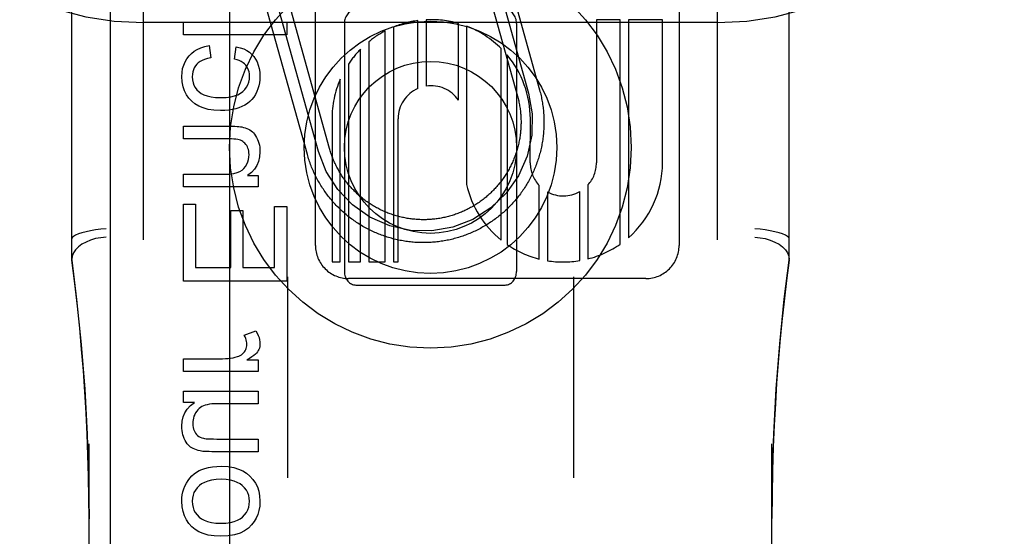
# Model space of a CAD drawing. Header units: inches. Extents: x 0 to 243, y 0 to 157.
# Tile 30 of 84: x 74.745 to 75.603, y 81.898 to 82.349. Entities that reach past the tile are written whole.
import ezdxf

# ---------------------------------------------------------------- set-up
doc = ezdxf.new("R2010")
doc.units = ezdxf.units.IN
doc.header["$LTSCALE"] = 13.348617
doc.header["$MEASUREMENT"] = 0
doc.linetypes.add('HIDDEN', pattern=[0.2, 0.1, -0.1])
doc.layers.add('DEFAULT_2', color=8, linetype='HIDDEN')
doc.layers.add('MAIN_OR_RIGHT_DOOR_ASSEMBLY', color=7, linetype='CONTINUOUS')

msp = doc.modelspace()

# ---------------------------------------------------------------- linework, layer by layer
at = {"layer": 'DEFAULT_2', "color": 8, "linetype": 'HIDDEN'}
for p, q in [((74.85282, 79.48694), (74.85282, 84.98744)), ((75.35282, 79.48694), (75.35282, 84.98744)), ((74.79032, 82.13878), (74.79032, 82.88183)), ((75.41532, 82.13878), (75.41532, 82.88183)), ((75.00262, 82.15171), (75.00262, 82.75651)), ((75.31942, 82.75657), (75.31942, 82.1517)), ((75.15771, 82.4318), (75.19789, 82.2873)), ((75.13844, 82.42644), (75.17862, 82.28194)), ((75.14807, 82.42912), (75.18825, 82.28462)), ((74.99556, 82.23104), (74.95672, 82.37073)), ((75.0052, 82.23372), (74.96635, 82.37341)), ((75.01483, 82.2364), (74.97599, 82.37609)), ((75.35282, 82.34611), (74.85282, 82.34611)), ((74.8876, 82.33529), (74.8876, 82.34634)), ((74.8876, 82.34634), (74.9776, 82.34634)), ((74.9776, 82.34634), (74.9776, 82.33529)), ((75.02782, 82.34536), (75.02782, 82.12911)), ((75.0919, 82.28858), (75.0919, 82.34781)), ((75.09904, 82.34847), (75.09904, 82.29065)), ((75.12715, 82.2785), (75.12715, 82.34526)), ((75.17782, 82.34536), (75.17782, 82.12911)), ((75.24742, 82.34859), (75.24742, 82.22371)), ((75.26815, 82.34859), (75.24742, 82.34859)), ((75.26815, 82.15292), (75.26815, 82.34859)), ((75.2753, 82.34859), (75.2753, 82.1585)), ((75.30502, 82.34859), (75.2753, 82.34859)), ((75.30502, 82.22371), (75.30502, 82.34859)), ((74.9776, 82.33529), (74.8876, 82.33529)), ((75.06333, 82.13731), (75.06333, 82.33872)), ((75.07047, 82.34206), (75.07047, 82.13731)), ((75.13429, 82.34288), (75.13429, 82.20489)), ((75.04904, 82.32933), (75.04904, 82.13731)), ((74.91007, 82.32608), (74.91149, 82.31521)), ((74.93199, 82.31429), (74.93365, 82.32504)), ((75.0419, 82.13731), (75.0419, 82.32285)), ((75.16448, 82.15638), (75.16448, 82.32332)), ((75.0313, 82.30977), (75.0313, 82.13731)), ((75.16954, 82.3178), (75.16954, 82.1526)), ((75.02416, 82.13731), (75.02416, 82.29658)), ((75.01702, 82.26218), (75.01702, 82.13731)), ((75.07462, 82.13731), (75.07462, 82.26218)), ((75.18981, 82.22371), (75.18984, 82.26224)), ((74.8876, 82.24467), (74.8876, 82.25573)), ((74.8876, 82.25573), (74.92769, 82.25573)), ((74.92726, 82.24467), (74.8876, 82.24467)), ((74.8876, 82.20274), (74.8876, 82.21379)), ((74.8876, 82.21379), (74.92321, 82.21379)), ((74.94353, 82.21269), (74.9528, 82.21269)), ((74.9528, 82.21269), (74.9528, 82.20274)), ((74.9528, 82.20274), (74.8876, 82.20274)), ((75.19765, 82.13989), (75.19765, 82.20395)), ((75.20479, 82.19844), (75.20479, 82.13842)), ((75.2329, 82.1385), (75.2329, 82.1987)), ((75.24005, 82.20447), (75.24005, 82.14001)), ((74.8876, 82.12054), (74.8876, 82.1877)), ((74.8876, 82.1877), (74.89822, 82.1877)), ((74.89822, 82.1877), (74.89822, 82.13245)), ((74.92886, 82.13245), (74.92886, 82.18224)), ((74.92886, 82.18224), (74.93942, 82.18224)), ((74.93942, 82.18224), (74.93942, 82.13245)), ((74.96698, 82.13245), (74.96698, 82.18562)), ((74.96698, 82.18562), (74.9776, 82.18562)), ((74.9776, 82.18562), (74.9776, 82.12054)), ((74.89822, 82.13245), (74.92886, 82.13245)), ((74.93942, 82.13245), (74.96698, 82.13245)), ((75.01702, 82.13731), (75.02416, 82.13731)), ((75.0313, 82.13731), (75.0419, 82.13731)), ((75.04904, 82.13731), (75.06333, 82.13731)), ((75.07047, 82.13731), (75.07462, 82.13731)), ((74.97832, 82.12446), (74.97832, 81.94916)), ((75.29061, 82.12291), (75.03142, 82.12291)), ((75.22732, 82.12446), (75.22732, 81.94916)), ((74.9776, 82.12054), (74.8876, 82.12054)), ((75.03782, 82.11723), (75.16782, 82.11723)), ((74.94046, 82.07358), (74.95071, 82.07738)), ((74.8876, 82.04196), (74.8876, 82.05301)), ((74.8876, 82.05301), (74.92174, 82.05301)), ((74.94292, 82.05191), (74.9528, 82.05191)), ((74.9528, 82.05191), (74.9528, 82.04196)), ((74.9528, 82.04196), (74.8876, 82.04196)), ((74.8876, 82.01489), (74.8876, 82.02477)), ((74.8876, 82.02477), (74.9528, 82.02477)), ((74.9528, 82.02477), (74.9528, 82.01372)), ((74.89718, 82.01489), (74.8876, 82.01489)), ((74.9528, 82.01372), (74.91787, 82.01372)), ((74.80532, 81.29668), (74.80532, 81.97873)), ((74.91664, 81.98296), (74.9528, 81.98296)), ((74.9528, 81.98296), (74.9528, 81.97191)), ((75.40032, 81.29668), (75.40032, 81.97873)), ((74.9528, 81.97191), (74.91241, 81.97191))]:
    msp.add_line(p, q, dxfattribs=at)
for points in [[(74.89245, 82.31693), (74.89454, 82.31909), (74.89693, 82.321), (74.8996, 82.32266), (74.90264, 82.32407), (74.90614, 82.32521), (74.91007, 82.32608)], [(74.93365, 82.32504), (74.93706, 82.32416), (74.9401, 82.32305), (74.94273, 82.32171), (74.94504, 82.32015), (74.94709, 82.31837), (74.94886, 82.31637)], [(74.88613, 82.29894), (74.88634, 82.3026), (74.88689, 82.30597), (74.88778, 82.309), (74.889, 82.3118), (74.89056, 82.31445), (74.89245, 82.31693)], [(74.89921, 82.30969), (74.89801, 82.30821), (74.89702, 82.30661), (74.89625, 82.30492), (74.89569, 82.30308), (74.89535, 82.30104), (74.89522, 82.29882)], [(74.91149, 82.31521), (74.90859, 82.31465), (74.90604, 82.31394), (74.90387, 82.31305), (74.90203, 82.31204), (74.90047, 82.31092), (74.89921, 82.30969)], [(74.94187, 82.30883), (74.9408, 82.30996), (74.93951, 82.31101), (74.93801, 82.31198), (74.93627, 82.31287), (74.93426, 82.31363), (74.93199, 82.31429)], [(74.94886, 82.31637), (74.95042, 82.31416), (74.95172, 82.3117), (74.95279, 82.30903), (74.95358, 82.30606), (74.95407, 82.30271), (74.95428, 82.29901)], [(74.94519, 82.29944), (74.94508, 82.30132), (74.94479, 82.30306), (74.94433, 82.30465), (74.94369, 82.30612), (74.94287, 82.30752), (74.94187, 82.30883)], [(74.89485, 82.2774), (74.89226, 82.28015), (74.89012, 82.28319), (74.88843, 82.28647), (74.88721, 82.29014), (74.88644, 82.29431), (74.88613, 82.29894)], [(74.89522, 82.29882), (74.89541, 82.29609), (74.89592, 82.2936), (74.89672, 82.29137), (74.89786, 82.28934), (74.89933, 82.28742), (74.90114, 82.28565)], [(74.93919, 82.28585), (74.94102, 82.28769), (74.94251, 82.28966), (74.94366, 82.29176), (74.94448, 82.29406), (74.94499, 82.29662), (74.94519, 82.29944)], [(74.95428, 82.29901), (74.95416, 82.2962), (74.95382, 82.29349), (74.95328, 82.2909), (74.95251, 82.28838), (74.95151, 82.28588), (74.95028, 82.28341)], [(74.90114, 82.28565), (74.90301, 82.28427), (74.90538, 82.28309), (74.90821, 82.28208), (74.91159, 82.28132), (74.91562, 82.28085), (74.92026, 82.28065)], [(74.92026, 82.28065), (74.92482, 82.28085), (74.92879, 82.28134), (74.93213, 82.28214), (74.93494, 82.28318), (74.9373, 82.28441), (74.93919, 82.28585)], [(75.18825, 82.28462), (75.19145, 82.26636), (75.19104, 82.24782), (75.18704, 82.22972), (75.17944, 82.21245), (75.16879, 82.19727), (75.15539, 82.18445), (75.13976, 82.17448), (75.12217, 82.16765), (75.10391, 82.16445), (75.08537, 82.16485), (75.06727, 82.16885), (75.05, 82.17646), (75.03482, 82.18711), (75.022, 82.2005), (75.01203, 82.21613), (75.0052, 82.23372)], [(75.19789, 82.2873), (75.19822, 82.28605), (75.19855, 82.2848), (75.19885, 82.28355), (75.19914, 82.2823), (75.19942, 82.28104), (75.19968, 82.27978), (75.19993, 82.27851), (75.20016, 82.27725), (75.20037, 82.27597), (75.20057, 82.2747), (75.20075, 82.27343), (75.20092, 82.27215), (75.20107, 82.27087), (75.2012, 82.26959), (75.20132, 82.2683), (75.20143, 82.26702), (75.20152, 82.26573), (75.20159, 82.26445), (75.20165, 82.26316), (75.20169, 82.26187), (75.20171, 82.26058), (75.20172, 82.2593), (75.20172, 82.25801), (75.20169, 82.25672), (75.20166, 82.25543), (75.2016, 82.25414), (75.20153, 82.25286), (75.20145, 82.25157), (75.20135, 82.25029), (75.20123, 82.24901), (75.2011, 82.24772), (75.20095, 82.24644), (75.20078, 82.24517), (75.2006, 82.24389), (75.20041, 82.24262), (75.2002, 82.24135), (75.19997, 82.24008), (75.19973, 82.23881), (75.19947, 82.23755), (75.1992, 82.23629), (75.19891, 82.23503), (75.19861, 82.23378), (75.19829, 82.23253), (75.19795, 82.23129), (75.1976, 82.23005), (75.19724, 82.22881), (75.19686, 82.22758), (75.19646, 82.22636), (75.19605, 82.22513), (75.19563, 82.22392), (75.19519, 82.22271), (75.19473, 82.2215), (75.19426, 82.2203), (75.19378, 82.21911), (75.19328, 82.21792), (75.19277, 82.21674), (75.19224, 82.21556), (75.1917, 82.21439), (75.19114, 82.21323), (75.19057, 82.21208), (75.18998, 82.21093), (75.18938, 82.20979), (75.18877, 82.20866), (75.18814, 82.20753), (75.1875, 82.20641), (75.18685, 82.2053), (75.18618, 82.2042), (75.1855, 82.20311), (75.18481, 82.20202), (75.1841, 82.20094), (75.18338, 82.19988), (75.18264, 82.19882), (75.18189, 82.19777), (75.18113, 82.19673), (75.18036, 82.1957), (75.17958, 82.19467), (75.17878, 82.19366), (75.17797, 82.19266), (75.17715, 82.19167), (75.17631, 82.19069), (75.17547, 82.18971), (75.17461, 82.18875), (75.17374, 82.1878), (75.17286, 82.18686), (75.17196, 82.18593), (75.17106, 82.18502), (75.17014, 82.18411), (75.16922, 82.18322), (75.16828, 82.18233), (75.16733, 82.18146), (75.16637, 82.1806), (75.1654, 82.17975), (75.16442, 82.17891), (75.16343, 82.17809), (75.16243, 82.17728), (75.16142, 82.17648), (75.1604, 82.17569), (75.15937, 82.17491), (75.15833, 82.17415), (75.15729, 82.1734), (75.15623, 82.17266), (75.15516, 82.17194), (75.15409, 82.17123), (75.153, 82.17053), (75.15191, 82.16985), (75.15081, 82.16918), (75.1497, 82.16852), (75.14859, 82.16788), (75.14746, 82.16725), (75.14633, 82.16663), (75.14519, 82.16603), (75.14404, 82.16544), (75.14289, 82.16487), (75.14173, 82.16431), (75.14056, 82.16376), (75.13939, 82.16323), (75.13821, 82.16272), (75.13702, 82.16222), (75.13583, 82.16173), (75.13463, 82.16126), (75.13342, 82.1608), (75.13222, 82.16036), (75.131, 82.15993), (75.12978, 82.15951), (75.12855, 82.15912), (75.12732, 82.15873), (75.12609, 82.15836), (75.12485, 82.15801), (75.12361, 82.15767), (75.12236, 82.15735), (75.12111, 82.15704), (75.11985, 82.15675), (75.11859, 82.15648), (75.11733, 82.15622), (75.11607, 82.15597), (75.1148, 82.15574), (75.11353, 82.15553), (75.11225, 82.15533), (75.11098, 82.15515), (75.1097, 82.15498), (75.10842, 82.15483), (75.10714, 82.15469), (75.10586, 82.15457), (75.10457, 82.15447), (75.10329, 82.15438), (75.102, 82.15431), (75.10071, 82.15425), (75.09943, 82.15421), (75.09814, 82.15418), (75.09685, 82.15417), (75.09556, 82.15418), (75.09427, 82.1542), (75.09298, 82.15424), (75.0917, 82.15429), (75.09041, 82.15436), (75.08912, 82.15445), (75.08784, 82.15455), (75.08656, 82.15467), (75.08528, 82.1548), (75.084, 82.15495), (75.08272, 82.15511), (75.08144, 82.15529), (75.08017, 82.15549), (75.0789, 82.1557), (75.07763, 82.15592), (75.07636, 82.15617), (75.0751, 82.15642), (75.07384, 82.1567), (75.07258, 82.15699), (75.07133, 82.15729), (75.07008, 82.15761), (75.06884, 82.15794), (75.0676, 82.15829), (75.06636, 82.15866), (75.06513, 82.15904), (75.06391, 82.15943), (75.06268, 82.15984), (75.06147, 82.16027), (75.06026, 82.16071), (75.05905, 82.16116), (75.05785, 82.16163), (75.05666, 82.16212), (75.05547, 82.16262), (75.05429, 82.16313), (75.05311, 82.16366), (75.05194, 82.1642), (75.05078, 82.16476), (75.04963, 82.16533), (75.04848, 82.16591), (75.04734, 82.16651), (75.0462, 82.16712), (75.04508, 82.16775), (75.04396, 82.16839), (75.04285, 82.16905), (75.04175, 82.16971), (75.04065, 82.17039), (75.03957, 82.17109), (75.03849, 82.1718), (75.03742, 82.17252)], [(74.91996, 82.26929), (74.91413, 82.26961), (74.90902, 82.27037), (74.90465, 82.27159), (74.9009, 82.2732), (74.89762, 82.27513), (74.89485, 82.2774)], [(74.95028, 82.28341), (74.94888, 82.28116), (74.94727, 82.27911), (74.94547, 82.27728), (74.94342, 82.27563), (74.94107, 82.27413), (74.93844, 82.27279)], [(75.17862, 82.28194), (75.1789, 82.28088), (75.17918, 82.27982), (75.17943, 82.27876), (75.17968, 82.27769), (75.17991, 82.27662), (75.18013, 82.27555), (75.18033, 82.27448), (75.18052, 82.2734), (75.1807, 82.27232), (75.18086, 82.27124), (75.18101, 82.27015), (75.18114, 82.26907), (75.18127, 82.26798), (75.18137, 82.26689), (75.18146, 82.2658), (75.18154, 82.26471), (75.18161, 82.26361), (75.18166, 82.26252), (75.18169, 82.26143), (75.18171, 82.26033), (75.18172, 82.25924), (75.18172, 82.25814), (75.1817, 82.25705), (75.18166, 82.25596), (75.18161, 82.25486), (75.18155, 82.25377), (75.18147, 82.25268), (75.18138, 82.25159), (75.18128, 82.2505), (75.18116, 82.24941), (75.18103, 82.24833), (75.18088, 82.24724), (75.18072, 82.24616), (75.18055, 82.24508), (75.18036, 82.244), (75.18016, 82.24292), (75.17994, 82.24185), (75.17971, 82.24078), (75.17947, 82.23971), (75.17921, 82.23865), (75.17894, 82.23759), (75.17865, 82.23653), (75.17835, 82.23548), (75.17804, 82.23443), (75.17772, 82.23339), (75.17738, 82.23235), (75.17703, 82.23131), (75.17666, 82.23028), (75.17628, 82.22925), (75.17589, 82.22823), (75.17549, 82.22721), (75.17507, 82.2262), (75.17464, 82.2252), (75.17419, 82.2242), (75.17374, 82.2232), (75.17327, 82.22221), (75.17278, 82.22123), (75.17229, 82.22026), (75.17178, 82.21929), (75.17126, 82.21832), (75.17073, 82.21737), (75.17019, 82.21642), (75.16963, 82.21547), (75.16906, 82.21454), (75.16848, 82.21361), (75.16789, 82.21269), (75.16728, 82.21178), (75.16667, 82.21087), (75.16604, 82.20998), (75.1654, 82.20909), (75.16475, 82.20821), (75.16409, 82.20734), (75.16341, 82.20648), (75.16273, 82.20562), (75.16204, 82.20478), (75.16133, 82.20394), (75.16061, 82.20311), (75.15989, 82.20229), (75.15915, 82.20149), (75.1584, 82.20069), (75.15764, 82.1999), (75.15687, 82.19912), (75.1561, 82.19835), (75.15531, 82.19759), (75.15451, 82.19684), (75.1537, 82.1961), (75.15289, 82.19537), (75.15206, 82.19466), (75.15123, 82.19395), (75.15038, 82.19325), (75.14953, 82.19257), (75.14867, 82.19189), (75.1478, 82.19123), (75.14692, 82.19058), (75.14603, 82.18994), (75.14513, 82.18931), (75.14423, 82.18869), (75.14332, 82.18808), (75.1424, 82.18749), (75.14147, 82.18691), (75.14054, 82.18634), (75.1396, 82.18578), (75.13865, 82.18523), (75.13769, 82.1847), (75.13673, 82.18418), (75.13576, 82.18367), (75.13479, 82.18317), (75.1338, 82.18269), (75.13282, 82.18222), (75.13182, 82.18176), (75.13082, 82.18131), (75.12982, 82.18088), (75.12881, 82.18046), (75.12779, 82.18006), (75.12677, 82.17966), (75.12574, 82.17928), (75.12471, 82.17892), (75.12368, 82.17856), (75.12264, 82.17822), (75.12159, 82.17789), (75.12054, 82.17758), (75.11949, 82.17728), (75.11844, 82.17699), (75.11738, 82.17672), (75.11631, 82.17646), (75.11525, 82.17622), (75.11418, 82.17599), (75.1131, 82.17577), (75.11203, 82.17556), (75.11095, 82.17537), (75.10987, 82.1752), (75.10879, 82.17504), (75.1077, 82.17489), (75.10662, 82.17475), (75.10553, 82.17463), (75.10444, 82.17453), (75.10335, 82.17443), (75.10226, 82.17435), (75.10117, 82.17429), (75.10007, 82.17424), (75.09898, 82.1742), (75.09789, 82.17418), (75.09679, 82.17417), (75.0957, 82.17418), (75.0946, 82.1742), (75.09351, 82.17423), (75.09242, 82.17428), (75.09132, 82.17435), (75.09023, 82.17442), (75.08914, 82.17451), (75.08805, 82.17462), (75.08696, 82.17474), (75.08588, 82.17487), (75.08479, 82.17501), (75.08371, 82.17518), (75.08263, 82.17535), (75.08155, 82.17554), (75.08048, 82.17574), (75.0794, 82.17596), (75.07833, 82.17619), (75.07727, 82.17643), (75.0762, 82.17669), (75.07514, 82.17696), (75.07409, 82.17724), (75.07303, 82.17754), (75.07198, 82.17785), (75.07094, 82.17818), (75.0699, 82.17852), (75.06886, 82.17887), (75.06783, 82.17923), (75.0668, 82.17961), (75.06578, 82.18), (75.06476, 82.18041), (75.06375, 82.18083), (75.06275, 82.18126), (75.06175, 82.1817), (75.06075, 82.18216), (75.05976, 82.18263), (75.05878, 82.18311), (75.05781, 82.1836), (75.05684, 82.18411), (75.05587, 82.18463), (75.05492, 82.18516), (75.05397, 82.18571), (75.05302, 82.18626), (75.05209, 82.18683), (75.05116, 82.18741), (75.05024, 82.18801), (75.04933, 82.18861), (75.04842, 82.18923), (75.04753, 82.18985), (75.04664, 82.19049), (75.04576, 82.19114), (75.04489, 82.19181), (75.04402, 82.19248), (75.04317, 82.19316), (75.04232, 82.19386), (75.04149, 82.19456), (75.04066, 82.19528)], [(74.93844, 82.27279), (74.93595, 82.27179), (74.93323, 82.27095), (74.93028, 82.27025), (74.9271, 82.26973), (74.92366, 82.26942), (74.91996, 82.26929)], [(74.92769, 82.25573), (74.93023, 82.2557), (74.93246, 82.25564), (74.93437, 82.25554), (74.93598, 82.25541), (74.93734, 82.25525), (74.93843, 82.25506)], [(74.93843, 82.25506), (74.94, 82.25469), (74.94148, 82.25424), (74.94287, 82.25371), (74.94417, 82.25309), (74.94541, 82.25241), (74.94658, 82.25164)], [(74.94658, 82.25164), (74.94761, 82.25084), (74.9486, 82.24987), (74.94955, 82.24875), (74.95046, 82.24745), (74.95132, 82.24595), (74.95213, 82.24424)], [(74.93733, 82.24339), (74.93623, 82.24376), (74.9349, 82.24407), (74.93336, 82.24432), (74.93158, 82.24451), (74.92955, 82.24463), (74.92726, 82.24467)], [(74.94267, 82.23878), (74.94192, 82.23988), (74.94112, 82.24083), (74.94026, 82.24164), (74.93935, 82.24233), (74.93838, 82.24291), (74.93733, 82.24339)], [(74.95213, 82.24424), (74.95278, 82.24257), (74.95331, 82.24085), (74.95373, 82.23911), (74.95403, 82.2373), (74.95421, 82.23541), (74.95428, 82.23344)], [(74.9447, 82.23111), (74.94463, 82.23262), (74.94445, 82.23402), (74.94417, 82.23532), (74.94377, 82.23653), (74.94328, 82.23769), (74.94267, 82.23878)], [(74.95428, 82.23344), (74.95392, 82.22892), (74.95301, 82.22488), (74.95157, 82.22138), (74.94954, 82.21825), (74.94685, 82.21534), (74.94353, 82.21269)], [(75.04066, 82.19528), (75.03984, 82.19601), (75.03903, 82.19674), (75.03824, 82.19749), (75.03745, 82.19825), (75.03667, 82.19902), (75.0359, 82.1998), (75.03514, 82.20058), (75.03439, 82.20138), (75.03365, 82.20219), (75.03292, 82.20301), (75.0322, 82.20383), (75.0315, 82.20467), (75.0308, 82.20551), (75.03012, 82.20636), (75.02944, 82.20723), (75.02878, 82.2081), (75.02813, 82.20897), (75.02749, 82.20986), (75.02686, 82.21076), (75.02624, 82.21166), (75.02563, 82.21257), (75.02504, 82.21349), (75.02446, 82.21442), (75.02389, 82.21535), (75.02333, 82.21629), (75.02278, 82.21724), (75.02225, 82.2182), (75.02173, 82.21916), (75.02122, 82.22013), (75.02072, 82.2211), (75.02024, 82.22209), (75.01977, 82.22307), (75.01931, 82.22407), (75.01886, 82.22507), (75.01843, 82.22607), (75.01801, 82.22708), (75.01761, 82.2281), (75.01721, 82.22912), (75.01683, 82.23015), (75.01646, 82.23118), (75.01611, 82.23221), (75.01577, 82.23325), (75.01544, 82.2343), (75.01513, 82.23534), (75.01483, 82.2364)], [(74.9402, 82.21891), (74.94158, 82.22071), (74.94271, 82.22258), (74.94357, 82.22451), (74.94418, 82.22655), (74.94456, 82.22876), (74.9447, 82.23111)], [(75.03742, 82.17252), (75.03637, 82.17325), (75.03532, 82.174), (75.03428, 82.17476), (75.03324, 82.17553), (75.03222, 82.17632), (75.03121, 82.17711), (75.03021, 82.17792), (75.02922, 82.17875), (75.02824, 82.17958), (75.02726, 82.18043), (75.0263, 82.18129), (75.02535, 82.18216), (75.02441, 82.18304), (75.02348, 82.18393), (75.02257, 82.18483), (75.02166, 82.18575), (75.02076, 82.18668), (75.01988, 82.18761), (75.01901, 82.18856), (75.01815, 82.18952), (75.0173, 82.19049), (75.01646, 82.19147), (75.01564, 82.19246), (75.01483, 82.19346), (75.01402, 82.19447), (75.01324, 82.19549), (75.01246, 82.19652), (75.0117, 82.19756), (75.01095, 82.19861), (75.01021, 82.19966), (75.00949, 82.20073), (75.00878, 82.2018), (75.00808, 82.20289), (75.0074, 82.20398), (75.00673, 82.20508), (75.00607, 82.20619), (75.00543, 82.2073), (75.0048, 82.20843), (75.00418, 82.20956), (75.00358, 82.2107), (75.00299, 82.21185), (75.00242, 82.213), (75.00186, 82.21416), (75.00131, 82.21533), (75.00078, 82.2165), (75.00027, 82.21768), (74.99976, 82.21887), (74.99928, 82.22006), (74.9988, 82.22126), (74.99835, 82.22246), (74.9979, 82.22367), (74.99748, 82.22489), (74.99706, 82.22611), (74.99666, 82.22733), (74.99628, 82.22857), (74.99591, 82.2298), (74.99556, 82.23104)], [(74.92321, 82.21379), (74.92763, 82.214), (74.93138, 82.21448), (74.93441, 82.21527), (74.93683, 82.2163), (74.93878, 82.21751), (74.9402, 82.21891)], [(74.82032, 82.16636), (74.81564, 82.16591), (74.81106, 82.16531), (74.8067, 82.16458), (74.80268, 82.16372), (74.7991, 82.16278), (74.79604, 82.16176), (74.79358, 82.16069), (74.79178, 82.1596), (74.79069, 82.15853), (74.79032, 82.15749)], [(75.41532, 82.15749), (75.41496, 82.15853), (75.41387, 82.1596), (75.41207, 82.16069), (75.4096, 82.16176), (75.40655, 82.16278), (75.40297, 82.16372), (75.39894, 82.16458), (75.39458, 82.16531), (75.39, 82.16591), (75.38532, 82.16636)], [(74.82032, 82.15893), (74.81563, 82.15851), (74.81105, 82.15765), (74.8067, 82.15638), (74.80268, 82.15472), (74.79909, 82.15271), (74.79602, 82.1504), (74.79357, 82.14787), (74.79178, 82.14517), (74.79069, 82.14236), (74.79032, 82.13951)], [(75.38532, 82.15893), (75.39001, 82.15851), (75.39459, 82.15765), (75.39894, 82.15638), (75.40296, 82.15472), (75.40656, 82.15271), (75.40962, 82.1504), (75.41207, 82.14787), (75.41386, 82.14517), (75.41496, 82.14236), (75.41532, 82.13951)], [(74.80532, 81.9135), (74.80521, 81.93141), (74.8049, 81.9503), (74.80439, 81.96878), (74.8037, 81.98711), (74.80279, 82.00556), (74.80169, 82.02403), (74.8004, 82.04246), (74.79889, 82.06098), (74.79717, 82.07963), (74.7952, 82.0987), (74.79292, 82.11853), (74.79032, 82.13901)], [(74.79032, 82.13878), (74.79454, 82.1045), (74.79848, 82.06549), (74.80153, 82.02636), (74.80369, 81.9871), (74.80496, 81.94774), (74.80532, 81.9135)], [(75.41532, 82.139), (75.41304, 82.12111), (75.41094, 82.10322), (75.40904, 82.08534), (75.40733, 82.06746), (75.40581, 82.04969), (75.40447, 82.03179), (75.40331, 82.01363), (75.40231, 81.99501), (75.40149, 81.97572), (75.40087, 81.95559), (75.40046, 81.9344), (75.40032, 81.91366)], [(75.40032, 81.91367), (75.40069, 81.94806), (75.40196, 81.98742), (75.40413, 82.02668), (75.40719, 82.06582), (75.41114, 82.10483), (75.41532, 82.13878)], [(74.94286, 82.06547), (74.9428, 82.06674), (74.94262, 82.06804), (74.9423, 82.06937), (74.94185, 82.07072), (74.94123, 82.07213), (74.94046, 82.07358)], [(74.95071, 82.07738), (74.95187, 82.07528), (74.95278, 82.07327), (74.95346, 82.07134), (74.95392, 82.06949), (74.9542, 82.06772), (74.95428, 82.06603)], [(74.94066, 82.05895), (74.94134, 82.05995), (74.94189, 82.06098), (74.94231, 82.06201), (74.94261, 82.0631), (74.94279, 82.06425), (74.94286, 82.06547)], [(74.95428, 82.06603), (74.95421, 82.06473), (74.95403, 82.06349), (74.95372, 82.0623), (74.9533, 82.06114), (74.95274, 82.06001), (74.95207, 82.0589)], [(74.92174, 82.05301), (74.92417, 82.05307), (74.92648, 82.05323), (74.92867, 82.0535), (74.93076, 82.05386), (74.93274, 82.05431), (74.93463, 82.05485)], [(74.93463, 82.05485), (74.93591, 82.05532), (74.93707, 82.05587), (74.9381, 82.0565), (74.93903, 82.05721), (74.93988, 82.05803), (74.94066, 82.05895)], [(74.95207, 82.0589), (74.95129, 82.05791), (74.95023, 82.05685), (74.9489, 82.05572), (74.94725, 82.05452), (74.94525, 82.05325), (74.94292, 82.05191)], [(74.88613, 81.9942), (74.88648, 81.99849), (74.88739, 82.00239), (74.88884, 82.00586), (74.89091, 82.00903), (74.89371, 82.01206), (74.89718, 82.01489)], [(74.9051, 82.01188), (74.90369, 82.0112), (74.9024, 82.0104), (74.90122, 82.00948), (74.90014, 82.0084), (74.89912, 82.00715), (74.89818, 82.00573)], [(74.91787, 82.01372), (74.91501, 82.01366), (74.91245, 82.01349), (74.91021, 82.01322), (74.90825, 82.01285), (74.90654, 82.01241), (74.9051, 82.01188)], [(74.89818, 82.00573), (74.89739, 82.00425), (74.89676, 82.00276), (74.89627, 82.00126), (74.89593, 81.99971), (74.89572, 81.99809), (74.89565, 81.99641)], [(74.88834, 81.98339), (74.88768, 81.98502), (74.88714, 81.98671), (74.88671, 81.98846), (74.88639, 81.99029), (74.8862, 81.9922), (74.88613, 81.9942)], [(74.89565, 81.99641), (74.89573, 81.99466), (74.89595, 81.99306), (74.89631, 81.99161), (74.89679, 81.9903), (74.89738, 81.98911), (74.89809, 81.98805)], [(74.89387, 81.97596), (74.89287, 81.97676), (74.89191, 81.97772), (74.89096, 81.97885), (74.89005, 81.98017), (74.88918, 81.98168), (74.88834, 81.98339)], [(74.89809, 81.98805), (74.89897, 81.98699), (74.89995, 81.98606), (74.90101, 81.98527), (74.90218, 81.98461), (74.90351, 81.98405), (74.90497, 81.98361)], [(74.90497, 81.98361), (74.90602, 81.98342), (74.90741, 81.98325), (74.90914, 81.98313), (74.91123, 81.98304), (74.91374, 81.98298), (74.91664, 81.98296)], [(74.90208, 81.97254), (74.9004, 81.97294), (74.89884, 81.97342), (74.89742, 81.97397), (74.89612, 81.97458), (74.89493, 81.97525), (74.89387, 81.97596)], [(74.91241, 81.97191), (74.91004, 81.97193), (74.90794, 81.97198), (74.90611, 81.97207), (74.90454, 81.97219), (74.90319, 81.97235), (74.90208, 81.97254)], [(74.90129, 81.9554), (74.90358, 81.95647), (74.90625, 81.95737), (74.90929, 81.95813), (74.91277, 81.95871), (74.91672, 81.95906), (74.92112, 81.9592)], [(74.92112, 81.9592), (74.9266, 81.95887), (74.93145, 81.95807), (74.93564, 81.95681), (74.93929, 81.95513), (74.94257, 81.95308), (74.94542, 81.95065)], [(74.89012, 81.94441), (74.89156, 81.94675), (74.89316, 81.94887), (74.89492, 81.95078), (74.89685, 81.95249), (74.89898, 81.95403), (74.90129, 81.9554)], [(74.94542, 81.95065), (74.94809, 81.94772), (74.95027, 81.94454), (74.95197, 81.94116), (74.9532, 81.93745), (74.95397, 81.93328), (74.95428, 81.92869)], [(74.88613, 81.92869), (74.88625, 81.93153), (74.88659, 81.93428), (74.88715, 81.93692), (74.88792, 81.93948), (74.88891, 81.94198), (74.89012, 81.94441)], [(74.90149, 81.94237), (74.89953, 81.94039), (74.89795, 81.93832), (74.89676, 81.93618), (74.89593, 81.93391), (74.89541, 81.9314), (74.89522, 81.92869)], [(74.92057, 81.94785), (74.91602, 81.94763), (74.91204, 81.94711), (74.90869, 81.94627), (74.90585, 81.94516), (74.90344, 81.94387), (74.90149, 81.94237)], [(74.93887, 81.94232), (74.9369, 81.94386), (74.93453, 81.94517), (74.93178, 81.94628), (74.92858, 81.94711), (74.92483, 81.94763), (74.92057, 81.94785)], [(74.94513, 81.92869), (74.94494, 81.93136), (74.94442, 81.93384), (74.94359, 81.93611), (74.94241, 81.93825), (74.94083, 81.94033), (74.93887, 81.94232)], [(74.89489, 81.90651), (74.89228, 81.90939), (74.89013, 81.91255), (74.88844, 81.91594), (74.88721, 81.9197), (74.88644, 81.92396), (74.88613, 81.92869)], [(74.89522, 81.92869), (74.89541, 81.92591), (74.89593, 81.92336), (74.89676, 81.92105), (74.89793, 81.91891), (74.89948, 81.91686), (74.9014, 81.91492)], [(74.93893, 81.91494), (74.94085, 81.91689), (74.94241, 81.91895), (74.94358, 81.9211), (74.94441, 81.9234), (74.94493, 81.92594), (74.94513, 81.92869)], [(74.95428, 81.92869), (74.95403, 81.92455), (74.9534, 81.92073), (74.95238, 81.91728), (74.95098, 81.91408), (74.94919, 81.91105), (74.94702, 81.9082)], [(74.9014, 81.91492), (74.90336, 81.91341), (74.90576, 81.91212), (74.90857, 81.91103), (74.91188, 81.9102), (74.91577, 81.90969), (74.9202, 81.90948)], [(74.9202, 81.90948), (74.92463, 81.90969), (74.9285, 81.9102), (74.9318, 81.91103), (74.93459, 81.91212), (74.93698, 81.91342), (74.93893, 81.91494)], [(74.9202, 81.89812), (74.91431, 81.89845), (74.90915, 81.89923), (74.90475, 81.90049), (74.90098, 81.90215), (74.89768, 81.90415), (74.89489, 81.90651)], [(74.94702, 81.9082), (74.94421, 81.90536), (74.9408, 81.90296), (74.93687, 81.90097), (74.93221, 81.89947), (74.92663, 81.89852), (74.9202, 81.89812)]]:
    msp.add_lwpolyline(points, dxfattribs=at)
for radius in [0.175, 0.11, 0.075]:
    msp.add_circle((75.10282, 82.23723), radius, dxfattribs=at)
for centre, radius, start, end in [((74.85282, 82.59611), 0.25, 90, 270), ((75.35282, 82.59611), 0.25, 270, 90), ((75.10342, 82.26219), 0.0864, 97.66245, 112.41655), ((75.10342, 82.26219), 0.0864, 74.05771, 92.90539), ((75.10342, 82.26218), 0.0864, 117.64527, 129.0007), ((75.10342, 82.26219), 0.0864, 45.03546, 69.06329), ((75.10342, 82.26218), 0.0864, 135.39787, 146.58114), ((75.10343, 82.26217), 0.08641, 0.04579, 40.08113), ((75.10342, 82.26218), 0.0864, 156.53934, 180.00011), ((75.10342, 82.26218), 0.0288, 113.57805, 179.99993), ((75.10342, 82.26218), 0.0288, 34.51156, 98.74532), ((75.21861, 82.22372), 0.02881, 180.01851, 223.32118), ((75.21862, 82.22371), 0.0288, 318.08506, 0.00318), ((75.21862, 82.22371), 0.0864, 310.99532, 360), ((75.21862, 82.22371), 0.0864, 192.57818, 231.19553), ((75.21862, 82.22371), 0.0288, 241.31241, 299.73732), ((75.03142, 82.1517), 0.02879, 179.994, 270.00777), ((75.21862, 82.22371), 0.0864, 235.38872, 255.95701), ((75.21862, 82.22371), 0.0864, 284.36193, 304.9816), ((75.29063, 82.1517), 0.02879, 269.95715, 359.99965), ((75.21862, 82.22371), 0.0864, 260.79158, 279.51635)]:
    msp.add_arc(centre, radius, start, end, dxfattribs=at)
for centre, major_axis, start_param, end_param in [((75.03782, 82.34536), (0, -0.01187), 3.141593, 4.712389), ((75.16782, 82.34536), (0, 0.01187), -1.570796, 0), ((75.03782, 82.12911), (0, -0.01187), -1.570796, 0), ((75.16782, 82.12911), (0, 0.01187), 3.141593, 4.712389)]:
    msp.add_ellipse(centre, major_axis=major_axis, ratio=0.842271, start_param=start_param, end_param=end_param, dxfattribs=at)
at = {"layer": 'MAIN_OR_RIGHT_DOOR_ASSEMBLY', "color": 8, "linetype": 'HIDDEN'}
msp.add_line((74.92782, 90.98411), (74.92782, 74.17411), dxfattribs=at)
at = {"layer": 'MAIN_OR_RIGHT_DOOR_ASSEMBLY', "color": 3, "linetype": 'Continuous'}
msp.add_line((74.82382, 90.82911), (74.82382, 74.32911), dxfattribs=at)

doc.saveas('drawing.dxf')
